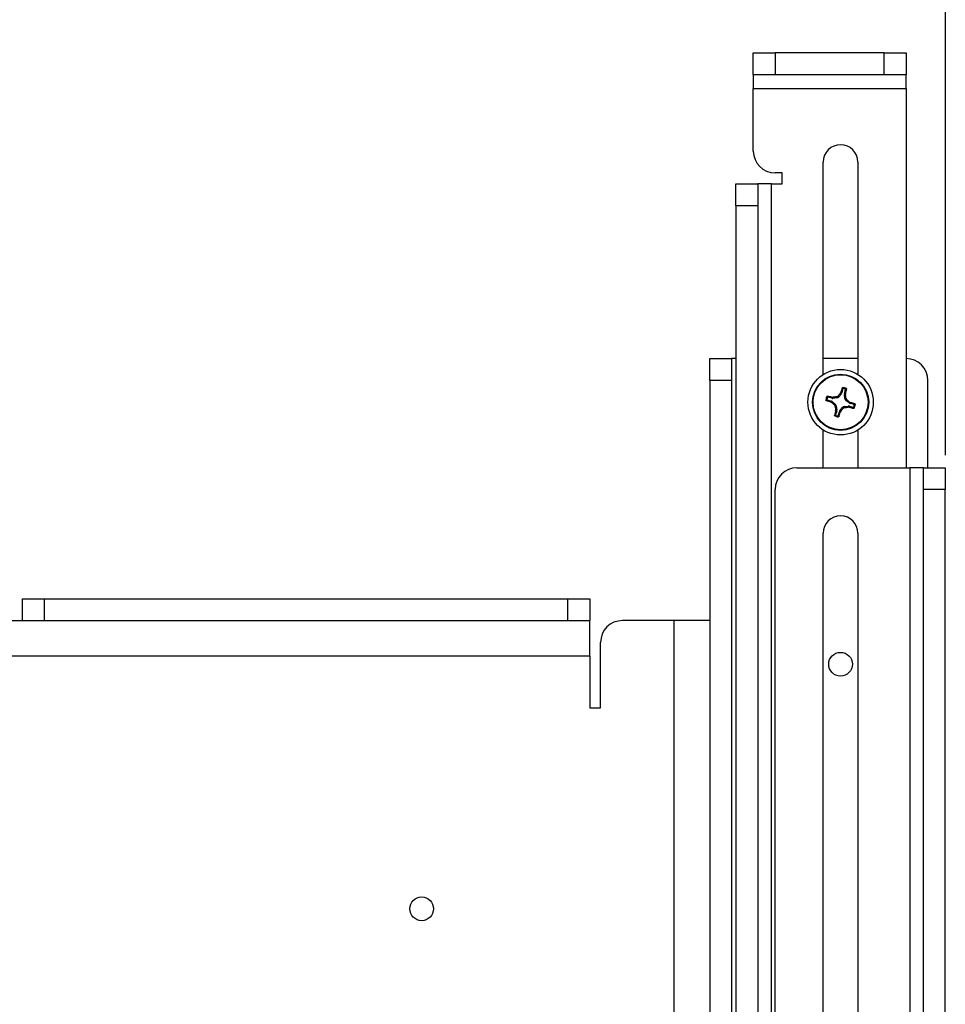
# Model space of a CAD drawing. Header units: inches. Extents: x 0.3 to 33.8, y 0.2 to 21.7.
# Tile 112 of 209: x 26.3 to 27.3, y 5.4 to 6.5. Entities that reach past the tile are written whole.
import ezdxf

# ---------------------------------------------------------------- set-up
doc = ezdxf.new("R2010")
doc.units = ezdxf.units.IN
doc.header["$MEASUREMENT"] = 0
doc.layers.add('BORDERS', color=7, linetype='Continuous')
doc.styles.add('SLDTEXTSTYLE0', font='TXT', dxfattribs={"width": 0.75})
doc.dimstyles.new('SLDDIMSTYLE0', dxfattribs={"dimtxt": 0.137795, "dimasz": 0.14, "dimexe": 0, "dimexo": 0.0625, "dimgap": 0.034449, "dimtad": 1, "dimdec": 3, "dimlfac": 5, "dimrnd": 1e-09, "dimzin": 12, "dimdsep": 46, "dimtxsty": 'SLDTEXTSTYLE0', "dimblk1": 'CLOSED', "dimblk2": 'CLOSED', "dimsah": 1, "dimcen": 0.09, "dimadec": 0, "dimazin": 3, "dimtfac": 1, "dimtdec": 3, "dimtofl": 0, "dimtmove": 0, "dimatfit": 3, "dimldrblk": 'CLOSED', "dimfxl": 0, "dimfrac": 2, "dimtolj": 1, "dimtzin": 12, "dimarcsym": 0})

# ---------------------------------------------------------------- blocks, each defined once
blk = doc.blocks.new('_Closed')
at = {"color": 0, "linetype": 'ByBlock', "lineweight": -2}
for p, q in [((-1, 0.166667), (0, 0)), ((-1, 0.166667), (-1, -0.166667)), ((0, 0), (-1, -0.166667)), ((0, 0), (-1, 0))]:
    blk.add_line(p, q, dxfattribs=at)
blk = doc.blocks.new('_D_11')
at = {"layer": 'BORDERS'}
for p, q in [((24.1962, 8.0258), (24.1542, 8.0258)), ((24.1542, 8.0258), (24.1542, 7.8071)), ((24.6035, 8.0258), (24.6454, 8.0258)), ((24.6454, 8.0258), (24.6454, 7.8071)), ((24.1542, 7.8071), (24.1962, 7.8071)), ((24.6454, 7.8071), (24.6035, 7.8071)), ((18.4635, 6.045), (18.4635, 7.6403)), ((27.315, 6.0379), (27.315, 7.6403)), ((18.4635, 7.6009), (27.315, 7.6009))]:
    blk.add_line(p, q, dxfattribs=at)
at = {"layer": 'BORDERS', "xscale": 0.14, "yscale": 0.14, "rotation": 180.0000000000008}
blk.add_blockref('_Closed', (18.4635, 7.6009, 0.2314), dxfattribs=at)
at = {"layer": 'BORDERS', "xscale": 0.14, "yscale": 0.14}
blk.add_blockref('_Closed', (27.315, 7.6009, 0.2314), dxfattribs=at)
at = {"layer": 'BORDERS', "char_height": 0.1378, "attachment_point": 1, "style": 'SLDTEXTSTYLE0'}
for s, insert in [('1124', (24.1962, 7.9847)), ('44.257', (24.1198, 7.7785))]:
    blk.add_mtext(s, dxfattribs=dict(at, insert=insert))

msp = doc.modelspace()

# ---------------------------------------------------------------- linework, layer by layer
at = {"color": 7, "linetype": 'Continuous', "lineweight": 25}
for p, q in [((27.09498, 6.47352), (27.09498, 6.49852)), ((27.09498, 6.49852), (27.11998, 6.49852)), ((27.24498, 6.49852), (27.11998, 6.49852)), ((27.11998, 6.49852), (27.11998, 6.47352)), ((27.24498, 6.49852), (27.26998, 6.49852)), ((27.24498, 6.47352), (27.24498, 6.49852)), ((27.26998, 6.49852), (27.26998, 6.47352)), ((27.11998, 6.47352), (27.09498, 6.47352)), ((27.09498, 6.47352), (27.09498, 6.45778)), ((27.24498, 6.47352), (27.11998, 6.47352)), ((27.26998, 6.47352), (27.24498, 6.47352)), ((27.26998, 6.45778), (27.26998, 6.47352)), ((27.09498, 6.45778), (27.26998, 6.45778)), ((27.09498, 6.38602), (27.09498, 6.45778)), ((27.26998, 6.45778), (27.26998, 6.02352)), ((27.17508, 6.13031), (27.17508, 6.37352)), ((27.21488, 6.37352), (27.21488, 6.13031)), ((27.12822, 6.36102), (27.11998, 6.36102)), ((27.12822, 6.34852), (27.12822, 6.36102)), ((27.07498, 6.34852), (27.09998, 6.34852)), ((27.07498, 6.32352), (27.07498, 6.34852)), ((27.09998, 6.34852), (27.09998, 6.32352)), ((27.11572, 6.34852), (27.09998, 6.34852)), ((27.11572, 4.69852), (27.11572, 6.34852)), ((27.11572, 6.34852), (27.12822, 6.34852)), ((27.07498, 6.32352), (27.07498, 5.34227)), ((27.09998, 6.32352), (27.07498, 6.32352)), ((27.09998, 6.32352), (27.09998, 5.30654)), ((27.04498, 6.12352), (27.04498, 6.14852)), ((27.04498, 6.14852), (27.06998, 6.14852)), ((27.06998, 6.14852), (27.06998, 6.12352)), ((27.07498, 6.14852), (27.06998, 6.14852)), ((27.21488, 6.14852), (27.17508, 6.14852)), ((27.04498, 6.12352), (27.04498, 4.32352)), ((27.06998, 6.12352), (27.04498, 6.12352)), ((27.06998, 6.12352), (27.06998, 4.32352)), ((27.29498, 6.02352), (27.29498, 6.12352)), ((27.19766, 6.11389), (27.19639, 6.10943)), ((27.19947, 6.10856), (27.20073, 6.11303)), ((27.17961, 6.1012), (27.18407, 6.09994)), ((27.18494, 6.10301), (27.18047, 6.10428)), ((27.18353, 6.09887), (27.18407, 6.09994)), ((27.18516, 6.09939), (27.18459, 6.09829)), ((27.18494, 6.10301), (27.18504, 6.10422)), ((27.18504, 6.10422), (27.18625, 6.10416)), ((27.18516, 6.09939), (27.18886, 6.09647)), ((27.18625, 6.10416), (27.18615, 6.10292)), ((27.19084, 6.10347), (27.18615, 6.10292)), ((27.19084, 6.10347), (27.19016, 6.10468)), ((27.19224, 6.10584), (27.19292, 6.10464)), ((27.19584, 6.10834), (27.19292, 6.10464)), ((27.19474, 6.10891), (27.19532, 6.10997)), ((27.19584, 6.10834), (27.19474, 6.10891)), ((27.19532, 6.10997), (27.19639, 6.10943)), ((27.19993, 6.10266), (27.19937, 6.10735)), ((27.20061, 6.10725), (27.19937, 6.10735)), ((27.19947, 6.10856), (27.20067, 6.10846)), ((27.19993, 6.10266), (27.20113, 6.10334)), ((27.20067, 6.10846), (27.20061, 6.10725)), ((27.2023, 6.10126), (27.20109, 6.10058)), ((27.2048, 6.09766), (27.20109, 6.10058)), ((27.18459, 6.09829), (27.18353, 6.09887)), ((27.18766, 6.09579), (27.18886, 6.09647)), ((27.19003, 6.09439), (27.18882, 6.09371)), ((27.19049, 6.08849), (27.18923, 6.08402)), ((27.18928, 6.08858), (27.18935, 6.0898)), ((27.19049, 6.08849), (27.18928, 6.08858)), ((27.18935, 6.0898), (27.19058, 6.0897)), ((27.19003, 6.09439), (27.19058, 6.0897)), ((27.19411, 6.0887), (27.19703, 6.09241)), ((27.19411, 6.0887), (27.19522, 6.08814)), ((27.19522, 6.08814), (27.19463, 6.08707)), ((27.19771, 6.0912), (27.19703, 6.09241)), ((27.19911, 6.09357), (27.2038, 6.09413)), ((27.19911, 6.09357), (27.19979, 6.09237)), ((27.2037, 6.09289), (27.2038, 6.09413)), ((27.20492, 6.09283), (27.2037, 6.09289)), ((27.2048, 6.09766), (27.20536, 6.09876)), ((27.20501, 6.09403), (27.20492, 6.09283)), ((27.20501, 6.09403), (27.20948, 6.09277)), ((27.20536, 6.09876), (27.20643, 6.09818)), ((27.20643, 6.09818), (27.20588, 6.09711)), ((27.21035, 6.09584), (27.20588, 6.09711)), ((27.1923, 6.08315), (27.19356, 6.08762)), ((27.19463, 6.08707), (27.19356, 6.08762)), ((27.17508, 6.02352), (27.17508, 6.06674)), ((27.21488, 6.06674), (27.21488, 6.02352)), ((27.14498, 6.02352), (27.27423, 6.02352)), ((27.27423, 6.02352), (27.27423, 4.37352)), ((27.28998, 6.02352), (27.27423, 6.02352)), ((27.28998, 5.99852), (27.28998, 6.02352)), ((27.28998, 6.02352), (27.31498, 6.02352)), ((27.31498, 6.02352), (27.31498, 5.99852)), ((27.11998, 4.26427), (27.11998, 5.99852)), ((27.31498, 5.99852), (27.28998, 5.99852)), ((27.28998, 4.39852), (27.28998, 5.99852)), ((27.31498, 4.39852), (27.31498, 5.99852)), ((27.17508, 5.25531), (27.17508, 5.94852)), ((27.21488, 5.94852), (27.21488, 5.25531)), ((26.25748, 5.84852), (26.25748, 5.87352)), ((26.25748, 5.87352), (26.28248, 5.87352)), ((26.28248, 5.87352), (26.88248, 5.87352)), ((26.28248, 5.87352), (26.28248, 5.84852)), ((26.88248, 5.87352), (26.90748, 5.87352)), ((26.88248, 5.84852), (26.88248, 5.87352)), ((26.90748, 5.87352), (26.90748, 5.84852)), ((25.58248, 5.84852), (26.90748, 5.84852)), ((26.90748, 5.80778), (26.90748, 5.84852)), ((27.00423, 5.84852), (26.94498, 5.84852)), ((27.00423, 4.24852), (27.00423, 5.84852)), ((27.04498, 5.84852), (27.00423, 5.84852)), ((26.91998, 5.74852), (26.91998, 5.82352)), ((26.90748, 5.80778), (25.58248, 5.80778)), ((26.90748, 5.80778), (26.90748, 5.74852)), ((26.90748, 5.74852), (26.91998, 5.74852))]:
    msp.add_line(p, q, dxfattribs=at)
for centre, radius in [((27.19498, 6.09852), 0.0375), ((27.19498, 6.09852), 0.0322), ((27.19498, 6.09852), 0.03151), ((27.19498, 5.79852), 0.0136), ((26.71498, 5.51852), 0.0136)]:
    msp.add_circle(centre, radius, dxfattribs=at)
for centre, radius, start, end in [((27.19498, 6.37352), 0.0199, 0, 180), ((27.11998, 6.38602), 0.025, 180, 270), ((27.26998, 6.12352), 0.025, 0, 90), ((27.49893, 6.01441), 0.31829, 161.57385, 162.52769), ((27.19498, 6.09852), 0.01699, 66.96558, 81.51653), ((27.19498, 6.09852), 0.01603, 70.07949, 78.40261), ((26.89189, 6.18571), 0.31829, 345.95442, 346.90826), ((27.19498, 6.09852), 0.01699, 156.96558, 171.51653), ((27.27909, 6.40247), 0.31829, 251.57385, 252.52769), ((27.19498, 6.09852), 0.01603, 160.07949, 168.40261), ((27.10779, 5.79544), 0.31829, 75.95442, 76.90826), ((27.23754, 5.73734), 0.37038, 97.34803, 97.95907), ((27.48063, 5.87343), 0.37038, 140.52304, 141.13408), ((26.83379, 6.05597), 0.37038, 7.34803, 7.95907), ((26.96988, 5.81287), 0.37038, 50.52304, 51.13408), ((27.42007, 6.38418), 0.37038, 230.52304, 231.13408), ((27.49806, 6.01134), 0.31829, 165.95442, 166.90826), ((27.55616, 6.14108), 0.37038, 187.34803, 187.95907), ((26.90932, 6.32362), 0.37038, 320.52304, 321.13408), ((27.15242, 6.45971), 0.37038, 277.34803, 277.95907), ((27.28216, 6.40161), 0.31829, 255.95442, 256.90826), ((27.11086, 5.79457), 0.31829, 71.57385, 72.52769), ((27.19498, 6.09852), 0.01603, 340.07949, 348.40261), ((27.19498, 6.09852), 0.01699, 336.96558, 351.51653), ((27.19498, 6.09852), 0.01699, 246.96558, 261.51653), ((27.19498, 6.09852), 0.01603, 250.07949, 258.40261), ((26.89103, 6.18264), 0.31829, 341.57385, 342.52769), ((27.14498, 5.99852), 0.025, 90, 180), ((27.19498, 5.94852), 0.0199, 0, 180), ((26.94498, 5.82352), 0.025, 90, 180)]:
    msp.add_arc(centre, radius, start, end, dxfattribs=at)
for centre, major_axis, ratio, start_param, end_param in [((27.18321, 6.09692), (-0.00143, -0.0028), 0.994307, 2.9463327, 3.3368526), ((27.18579, 6.10605), (0.00025, 0.00314), 0.994307, 2.9463327, 3.3368526), ((27.19046, 6.1066), (-0.00154, 0.00275), 0.993591, 2.7511616, 3.5320237), ((27.19337, 6.11029), (-0.0028, 0.00143), 0.994307, 2.9463327, 3.3368526), ((27.2025, 6.10771), (0.00314, -0.00025), 0.994307, 2.9463327, 3.3368526), ((27.20305, 6.10304), (0.00275, 0.00154), 0.993591, 2.7511616, 3.5320237), ((27.1869, 6.094), (-0.00275, -0.00154), 0.993591, 2.7511616, 3.5320237), ((27.18746, 6.08934), (-0.00314, 0.00025), 0.994307, 2.9463327, 3.3368526), ((27.19659, 6.08676), (0.0028, -0.00143), 0.994307, 2.9463327, 3.3368526), ((27.1995, 6.09045), (0.00154, -0.00275), 0.993591, 2.7511616, 3.5320237), ((27.20416, 6.091), (-0.00025, -0.00314), 0.994307, 2.9463327, 3.3368526), ((27.20674, 6.10013), (0.00143, 0.0028), 0.994307, 2.9463327, 3.3368526)]:
    msp.add_ellipse(centre, major_axis=major_axis, ratio=ratio, start_param=start_param, end_param=end_param, dxfattribs=at)
for points, knots in [([(27.19695, 6.11502), (27.19697, 6.11506), (27.19702, 6.11516), (27.19715, 6.11527), (27.19731, 6.11534), (27.19743, 6.11533), (27.19748, 6.11533)], [0, 0, 0, 0, 0.2526917, 0.5055172, 0.7534417, 1, 1, 1, 1]), ([(27.19766, 6.11389), (27.19754, 6.11408), (27.19731, 6.11446), (27.19707, 6.11483), (27.19695, 6.11502)], [0, 0, 0, 0, 0.4946499, 1, 1, 1, 1]), ([(27.19748, 6.11533), (27.1976, 6.11515), (27.19784, 6.11479), (27.19808, 6.11441), (27.1982, 6.11422)], [0, 0, 0, 0, 0.4958449, 1, 1, 1, 1]), ([(27.1982, 6.11422), (27.19815, 6.11423), (27.19804, 6.11424), (27.19789, 6.11419), (27.19776, 6.1141), (27.19769, 6.11399), (27.19766, 6.11392), (27.19766, 6.11389)], [0, 0, 0, 0, 0.22554966, 0.4511533, 0.67558153, 0.89964028, 1, 1, 1, 1]), ([(27.20044, 6.11359), (27.20064, 6.11369), (27.20104, 6.11389), (27.20143, 6.11407), (27.20163, 6.11416)], [0, 0, 0, 0, 0.5041524, 1, 1, 1, 1]), ([(27.20073, 6.11303), (27.20074, 6.11308), (27.20076, 6.11318), (27.20072, 6.11334), (27.20063, 6.11347), (27.20053, 6.11356), (27.20046, 6.11358), (27.20044, 6.11359)], [0, 0, 0, 0, 0.2255496, 0.4511532, 0.6755812, 0.89964, 1, 1, 1, 1]), ([(27.20191, 6.11362), (27.20172, 6.11352), (27.20132, 6.11333), (27.20092, 6.11313), (27.20073, 6.11303)], [0, 0, 0, 0, 0.5053527, 1, 1, 1, 1]), ([(27.20163, 6.11416), (27.20167, 6.11414), (27.20176, 6.11409), (27.20186, 6.11396), (27.20192, 6.11382), (27.20193, 6.1137), (27.20192, 6.11363), (27.20191, 6.11362)], [0, 0, 0, 0, 0.2243701, 0.4484144, 0.6809027, 0.9255748, 1, 1, 1, 1]), ([(27.17817, 6.10103), (27.17835, 6.10115), (27.17871, 6.10139), (27.17909, 6.10163), (27.17928, 6.10175)], [0, 0, 0, 0, 0.49584758, 1, 1, 1, 1]), ([(27.17849, 6.1005), (27.17844, 6.10052), (27.17834, 6.10057), (27.17823, 6.1007), (27.17816, 6.10086), (27.17817, 6.10097), (27.17817, 6.10103)], [0, 0, 0, 0, 0.2526917, 0.5055172, 0.7534417, 1, 1, 1, 1]), ([(27.17961, 6.1012), (27.17942, 6.10109), (27.17904, 6.10085), (27.17867, 6.10062), (27.17849, 6.1005)], [0, 0, 0, 0, 0.4946473, 1, 1, 1, 1]), ([(27.17928, 6.10175), (27.17927, 6.10169), (27.17926, 6.10159), (27.17931, 6.10144), (27.1794, 6.10131), (27.17951, 6.10123), (27.17958, 6.10121), (27.17961, 6.1012)], [0, 0, 0, 0, 0.2255497, 0.4511533, 0.6755815, 0.8996403, 1, 1, 1, 1]), ([(27.17934, 6.10517), (27.17936, 6.10522), (27.17941, 6.10531), (27.17954, 6.10541), (27.17968, 6.10547), (27.1798, 6.10548), (27.17987, 6.10546), (27.17989, 6.10546)], [0, 0, 0, 0, 0.2243701, 0.4484144, 0.6809027, 0.9255748, 1, 1, 1, 1]), ([(27.17991, 6.10399), (27.17981, 6.10419), (27.17961, 6.10458), (27.17943, 6.10498), (27.17934, 6.10517)], [0, 0, 0, 0, 0.5041524, 1, 1, 1, 1]), ([(27.17989, 6.10546), (27.17998, 6.10526), (27.18017, 6.10487), (27.18037, 6.10447), (27.18047, 6.10428)], [0, 0, 0, 0, 0.5053527, 1, 1, 1, 1]), ([(27.18047, 6.10428), (27.18042, 6.10428), (27.18032, 6.1043), (27.18016, 6.10426), (27.18003, 6.10418), (27.17995, 6.10408), (27.17992, 6.10401), (27.17991, 6.10399)], [0, 0, 0, 0, 0.2255496, 0.4511532, 0.6755812, 0.89964, 1, 1, 1, 1]), ([(27.19016, 6.10468), (27.1905, 6.10476), (27.19118, 6.10491), (27.19186, 6.10541), (27.19217, 6.10576), (27.19224, 6.10584)], [0, 0, 0, 0, 0.4271588, 0.8543492, 1, 1, 1, 1]), ([(27.20113, 6.10334), (27.20121, 6.103), (27.20137, 6.10232), (27.20186, 6.10164), (27.20221, 6.10133), (27.2023, 6.10126)], [0, 0, 0, 0, 0.4271588, 0.8543492, 1, 1, 1, 1]), ([(27.18882, 6.09371), (27.18874, 6.09405), (27.18859, 6.09473), (27.18809, 6.09541), (27.18774, 6.09571), (27.18766, 6.09579)], [0, 0, 0, 0, 0.4271588, 0.8543492, 1, 1, 1, 1]), ([(27.19979, 6.09237), (27.19945, 6.09229), (27.19877, 6.09213), (27.19809, 6.09164), (27.19779, 6.09129), (27.19771, 6.0912)], [0, 0, 0, 0, 0.4271588, 0.8543492, 1, 1, 1, 1]), ([(27.20948, 6.09277), (27.20953, 6.09276), (27.20964, 6.09274), (27.20979, 6.09278), (27.20993, 6.09287), (27.21001, 6.09297), (27.21004, 6.09304), (27.21005, 6.09306)], [0, 0, 0, 0, 0.2255496, 0.4511532, 0.6755812, 0.89964, 1, 1, 1, 1]), ([(27.21007, 6.09159), (27.20997, 6.09179), (27.20978, 6.09218), (27.20958, 6.09258), (27.20948, 6.09277)], [0, 0, 0, 0, 0.5053527, 1, 1, 1, 1]), ([(27.21005, 6.09306), (27.21014, 6.09286), (27.21034, 6.09246), (27.21052, 6.09207), (27.21061, 6.09188)], [0, 0, 0, 0, 0.5041524, 1, 1, 1, 1]), ([(27.21061, 6.09188), (27.21059, 6.09183), (27.21054, 6.09174), (27.21042, 6.09164), (27.21027, 6.09158), (27.21015, 6.09157), (27.21008, 6.09158), (27.21007, 6.09159)], [0, 0, 0, 0, 0.22437011, 0.44841436, 0.68090265, 0.92557481, 1, 1, 1, 1]), ([(27.21035, 6.09584), (27.21053, 6.09596), (27.21091, 6.09619), (27.21128, 6.09643), (27.21147, 6.09655)], [0, 0, 0, 0, 0.4946499, 1, 1, 1, 1]), ([(27.21068, 6.0953), (27.21068, 6.09535), (27.21069, 6.09546), (27.21064, 6.09561), (27.21055, 6.09574), (27.21044, 6.09581), (27.21037, 6.09584), (27.21035, 6.09584)], [0, 0, 0, 0, 0.2255497, 0.4511533, 0.6755815, 0.8996403, 1, 1, 1, 1]), ([(27.21178, 6.09602), (27.2116, 6.0959), (27.21124, 6.09566), (27.21087, 6.09542), (27.21068, 6.0953)], [0, 0, 0, 0, 0.4958449, 1, 1, 1, 1]), ([(27.21147, 6.09655), (27.21152, 6.09653), (27.21162, 6.09648), (27.21172, 6.09635), (27.21179, 6.09619), (27.21179, 6.09607), (27.21178, 6.09602)], [0, 0, 0, 0, 0.2526917, 0.5055172, 0.7534417, 1, 1, 1, 1]), ([(27.18833, 6.08289), (27.18828, 6.08291), (27.18819, 6.08296), (27.18809, 6.08308), (27.18803, 6.08323), (27.18802, 6.08335), (27.18804, 6.08342), (27.18804, 6.08343)], [0, 0, 0, 0, 0.2243701, 0.4484144, 0.6809027, 0.9255748, 1, 1, 1, 1]), ([(27.18804, 6.08343), (27.18824, 6.08353), (27.18863, 6.08372), (27.18903, 6.08392), (27.18923, 6.08402)], [0, 0, 0, 0, 0.5053527, 1, 1, 1, 1]), ([(27.18952, 6.08345), (27.18932, 6.08336), (27.18892, 6.08316), (27.18852, 6.08298), (27.18833, 6.08289)], [0, 0, 0, 0, 0.5041524, 1, 1, 1, 1]), ([(27.18923, 6.08402), (27.18922, 6.08397), (27.1892, 6.08386), (27.18924, 6.08371), (27.18932, 6.08357), (27.18942, 6.08349), (27.18949, 6.08346), (27.18952, 6.08345)], [0, 0, 0, 0, 0.2255496, 0.4511532, 0.6755812, 0.89964, 1, 1, 1, 1]), ([(27.19175, 6.08282), (27.19181, 6.08282), (27.19191, 6.08281), (27.19207, 6.08286), (27.19219, 6.08295), (27.19227, 6.08306), (27.19229, 6.08313), (27.1923, 6.08315)], [0, 0, 0, 0, 0.2255497, 0.4511533, 0.6755815, 0.8996403, 1, 1, 1, 1]), ([(27.19247, 6.08172), (27.19235, 6.0819), (27.19211, 6.08226), (27.19187, 6.08263), (27.19175, 6.08282)], [0, 0, 0, 0, 0.4958476, 1, 1, 1, 1]), ([(27.1923, 6.08315), (27.19241, 6.08297), (27.19265, 6.08259), (27.19288, 6.08222), (27.193, 6.08203)], [0, 0, 0, 0, 0.4946473, 1, 1, 1, 1]), ([(27.193, 6.08203), (27.19298, 6.08198), (27.19293, 6.08188), (27.1928, 6.08178), (27.19264, 6.08171), (27.19253, 6.08172), (27.19247, 6.08172)], [0, 0, 0, 0, 0.25269173, 0.50551722, 0.75344174, 1, 1, 1, 1])]:
    msp.add_open_spline(points, degree=3, knots=knots, dxfattribs=at)

# ---------------------------------------------------------------- dimensions: what is measured, and where the dimension line sits
at = {"layer": 'BORDERS'}
dim = msp.add_linear_dim(base=(27.31498, 7.60089), p1=(18.46353, 6.00561), p2=(27.31498, 5.99852), angle=0, dimstyle='SLDDIMSTYLE0', dxfattribs=at)
dim.commit()
dim.dimension.update_dxf_attribs({"geometry": '_D_11', "text_midpoint": (24.39982, 7.60089), "dimtype": 160})

doc.saveas('drawing.dxf')
